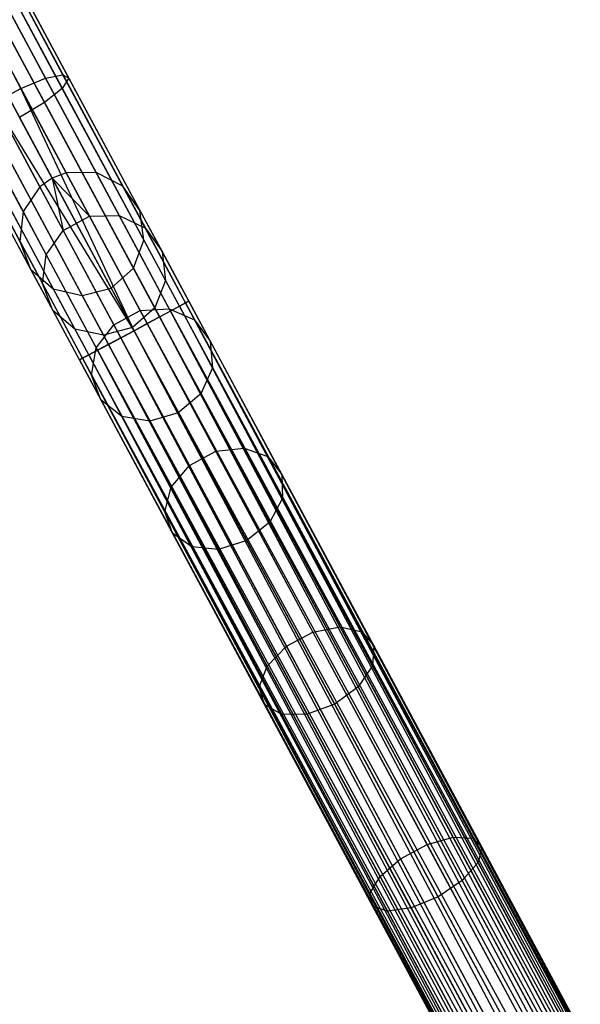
# Model space of a CAD drawing. Extents: x -102 to 101, y -101 to 102.
# Tile 109 of 256: x -41 to -32, y 60 to 76. Entities that reach past the tile are written whole.
import ezdxf

# ---------------------------------------------------------------- set-up
doc = ezdxf.new("R2010")
doc.units = 0
doc.header["$LTSCALE"] = 25.4
doc.layers.get('0').update_dxf_attribs({"linetype": 'CONTINUOUS'})

# ---------------------------------------------------------------- blocks, each defined once
blk = doc.blocks.new('NL2500012268_STL')
at = {"color": 0}
for p, q in [((63.169, 73.477, 46.035), (54.568, 89.495, 306.035)), ((63.169, 73.477, 46.035), (54.568, 89.495, 306.035)), ((54.792, 89.582, 306.037), (63.394, 73.565, 46.037)), ((54.792, 89.582, 306.037), (63.394, 73.565, 46.037)), ((55.271, 89.587, 306.053), (63.872, 73.57, 46.053)), ((55.271, 89.587, 306.053), (63.872, 73.57, 46.053)), ((54.371, 89.356, 306.037), (62.972, 73.338, 46.037)), ((54.371, 89.356, 306.037), (62.972, 73.338, 46.037)), ((55.696, 89.37, 306.08), (64.297, 73.352, 46.08)), ((55.696, 89.37, 306.08), (64.297, 73.352, 46.08)), ((54.102, 88.96, 306.053), (62.704, 72.942, 46.053)), ((54.102, 88.96, 306.053), (62.704, 72.942, 46.053)), ((55.971, 88.979, 306.113), (64.572, 72.962, 46.113)), ((55.971, 88.979, 306.113), (64.572, 72.962, 46.113)), ((54.049, 88.485, 306.08), (62.65, 72.467, 46.08)), ((54.049, 88.485, 306.08), (62.65, 72.467, 46.08)), ((56.033, 88.506, 306.145), (64.634, 72.488, 46.145)), ((56.033, 88.506, 306.145), (64.634, 72.488, 46.145)), ((55.867, 88.057, 306.167), (64.468, 72.04, 46.167)), ((55.867, 88.057, 306.167), (64.468, 72.04, 46.167)), ((54.222, 88.04, 306.113), (62.823, 72.022, 46.113)), ((54.222, 88.04, 306.113), (62.823, 72.022, 46.113)), ((55.512, 87.737, 306.175), (64.113, 71.719, 46.175)), ((55.512, 87.737, 306.175), (64.113, 71.719, 46.175)), ((54.583, 87.727, 306.145), (63.184, 71.709, 46.145)), ((54.583, 87.727, 306.145), (63.184, 71.709, 46.145)), ((55.048, 87.618, 306.167), (63.649, 71.6, 46.167)), ((55.048, 87.618, 306.167), (63.649, 71.6, 46.167)), ((63.064, 75.075, 327.814), (61.149, 78.641, 326.528)), ((63.064, 75.075, 327.814), (61.149, 78.641, 326.528)), ((63.341, 75.133, 327.428), (61.462, 78.631, 326.166)), ((63.341, 75.133, 327.428), (61.462, 78.631, 326.166)), ((62.669, 74.914, 328.032), (60.733, 78.519, 326.732)), ((62.669, 74.914, 328.032), (60.733, 78.519, 326.732)), ((63.438, 75.075, 326.963), (61.603, 78.492, 325.731)), ((63.438, 75.075, 326.963), (61.603, 78.492, 325.731)), ((63.331, 74.914, 326.525), (61.538, 78.254, 325.32)), ((63.331, 74.914, 326.525), (61.538, 78.254, 325.32)), ((63.046, 74.688, 326.214), (61.282, 77.973, 325.029)), ((63.046, 74.688, 326.214), (61.282, 77.973, 325.029)), ((62.669, 74.914, 328.032), (63.064, 75.075, 327.814)), ((62.669, 74.914, 328.032), (63.064, 75.075, 327.814)), ((63.064, 75.075, 327.814), (63.341, 75.133, 327.428)), ((63.064, 75.075, 327.814), (63.341, 75.133, 327.428)), ((65.063, 71.352, 328.249), (63.064, 75.075, 327.814)), ((65.063, 71.352, 328.249), (63.064, 75.075, 327.814)), ((63.438, 75.075, 326.963), (63.331, 74.914, 326.525)), ((63.438, 75.075, 326.963), (63.331, 74.914, 326.525)), ((63.341, 75.133, 327.428), (63.438, 75.075, 326.963)), ((65.302, 71.481, 327.855), (63.341, 75.133, 327.428)), ((65.302, 71.481, 327.855), (63.341, 75.133, 327.428)), ((63.341, 75.133, 327.428), (63.438, 75.075, 326.963)), ((65.353, 71.508, 327.379), (63.438, 75.075, 326.963)), ((65.353, 71.508, 327.379), (63.438, 75.075, 326.963)), ((62.247, 74.688, 328.032), (62.669, 74.914, 328.032)), ((62.247, 74.688, 328.032), (62.669, 74.914, 328.032)), ((64.479, 71.038, 328.5), (62.669, 74.914, 328.032)), ((64.479, 71.038, 328.5), (62.669, 74.914, 328.032)), ((64.689, 71.152, 328.471), (62.669, 74.914, 328.032)), ((64.689, 71.152, 328.471), (62.669, 74.914, 328.032)), ((63.331, 74.914, 326.525), (63.046, 74.688, 326.214)), ((63.331, 74.914, 326.525), (63.046, 74.688, 326.214)), ((65.204, 71.428, 326.932), (63.331, 74.914, 326.525)), ((65.204, 71.428, 326.932), (63.331, 74.914, 326.525)), ((64.268, 70.925, 328.471), (62.247, 74.688, 328.032)), ((64.268, 70.925, 328.471), (62.247, 74.688, 328.032)), ((64.479, 71.038, 328.5), (62.247, 74.688, 328.032)), ((64.479, 71.038, 328.5), (62.247, 74.688, 328.032)), ((63.046, 74.688, 326.214), (62.648, 74.447, 326.102)), ((63.046, 74.688, 326.214), (62.648, 74.447, 326.102)), ((64.888, 71.258, 326.615), (63.046, 74.688, 326.214)), ((64.888, 71.258, 326.615), (63.046, 74.688, 326.214)), ((63.894, 70.725, 328.249), (61.895, 74.447, 327.814)), ((63.894, 70.725, 328.249), (61.895, 74.447, 327.814)), ((64.479, 71.038, 326.5), (62.648, 74.447, 326.102)), ((64.479, 71.038, 326.5), (62.648, 74.447, 326.102)), ((63.655, 70.596, 327.855), (61.694, 74.248, 327.428)), ((63.655, 70.596, 327.855), (61.694, 74.248, 327.428)), ((64.069, 70.818, 326.615), (62.228, 74.248, 326.214)), ((64.069, 70.818, 326.615), (62.228, 74.248, 326.214)), ((63.604, 70.569, 327.379), (61.689, 74.135, 326.963)), ((63.604, 70.569, 327.379), (61.689, 74.135, 326.963)), ((63.753, 70.649, 326.932), (61.881, 74.135, 326.525)), ((63.753, 70.649, 326.932), (61.881, 74.135, 326.525)), ((63.394, 73.565, 46.037), (63.169, 73.477, 46.035)), ((63.394, 73.565, 46.037), (63.169, 73.477, 46.035)), ((63.872, 73.57, 46.053), (63.394, 73.565, 46.037)), ((63.872, 73.57, 46.053), (63.394, 73.565, 46.037)), ((63.394, 73.565, 46.037), (63.768, 72.868, 41.619)), ((63.394, 73.565, 46.037), (63.768, 72.868, 41.619)), ((64.297, 73.352, 46.08), (63.872, 73.57, 46.053)), ((63.872, 73.57, 46.053), (64.242, 72.881, 41.682)), ((63.872, 73.57, 46.053), (64.242, 72.881, 41.682)), ((64.297, 73.352, 46.08), (63.872, 73.57, 46.053)), ((63.169, 73.477, 46.035), (62.972, 73.338, 46.037)), ((63.169, 73.477, 46.035), (62.972, 73.338, 46.037)), ((63.169, 73.477, 46.035), (63.346, 72.642, 41.619)), ((63.169, 73.477, 46.035), (63.346, 72.642, 41.619)), ((63.169, 73.477, 46.035), (63.768, 72.868, 41.619)), ((63.169, 73.477, 46.035), (63.768, 72.868, 41.619)), ((62.972, 73.338, 46.037), (62.704, 72.942, 46.053)), ((62.972, 73.338, 46.037), (62.704, 72.942, 46.053)), ((62.972, 73.338, 46.037), (63.346, 72.642, 41.619)), ((62.972, 73.338, 46.037), (63.346, 72.642, 41.619)), ((64.572, 72.962, 46.113), (64.297, 73.352, 46.08)), ((64.297, 73.352, 46.08), (64.66, 72.676, 41.792)), ((64.297, 73.352, 46.08), (64.66, 72.676, 41.792)), ((64.572, 72.962, 46.113), (64.297, 73.352, 46.08)), ((62.704, 72.942, 46.053), (62.65, 72.467, 46.08)), ((62.704, 72.942, 46.053), (62.65, 72.467, 46.08)), ((62.704, 72.942, 46.053), (63.074, 72.253, 41.682)), ((62.704, 72.942, 46.053), (63.074, 72.253, 41.682)), ((64.634, 72.488, 46.145), (64.572, 72.962, 46.113)), ((64.572, 72.962, 46.113), (64.927, 72.302, 41.925)), ((64.572, 72.962, 46.113), (64.927, 72.302, 41.925)), ((64.634, 72.488, 46.145), (64.572, 72.962, 46.113)), ((63.346, 72.642, 41.619), (63.768, 72.868, 41.619)), ((63.346, 72.642, 41.619), (63.768, 72.868, 41.619)), ((63.768, 72.868, 41.619), (64.242, 72.881, 41.682)), ((63.768, 72.868, 41.619), (64.242, 72.881, 41.682)), ((63.768, 72.868, 41.619), (64.578, 71.36, 37.471)), ((63.768, 72.868, 41.619), (64.578, 71.36, 37.471)), ((64.242, 72.881, 41.682), (65.043, 71.388, 37.577)), ((64.242, 72.881, 41.682), (65.043, 71.388, 37.577)), ((64.242, 72.881, 41.682), (64.66, 72.676, 41.792)), ((64.242, 72.881, 41.682), (64.66, 72.676, 41.792)), ((63.074, 72.253, 41.682), (63.346, 72.642, 41.619)), ((63.074, 72.253, 41.682), (63.346, 72.642, 41.619)), ((63.346, 72.642, 41.619), (64.156, 71.133, 37.471)), ((63.346, 72.642, 41.619), (64.156, 71.133, 37.471)), ((64.66, 72.676, 41.792), (65.447, 71.212, 37.765)), ((64.66, 72.676, 41.792), (65.447, 71.212, 37.765)), ((64.66, 72.676, 41.792), (64.927, 72.302, 41.925)), ((64.66, 72.676, 41.792), (64.927, 72.302, 41.925)), ((62.65, 72.467, 46.08), (62.823, 72.022, 46.113)), ((62.65, 72.467, 46.08), (62.823, 72.022, 46.113)), ((62.65, 72.467, 46.08), (63.013, 71.791, 41.792)), ((62.65, 72.467, 46.08), (63.013, 71.791, 41.792)), ((64.468, 72.04, 46.167), (64.634, 72.488, 46.145)), ((64.468, 72.04, 46.167), (64.634, 72.488, 46.145)), ((64.634, 72.488, 46.145), (64.981, 71.843, 42.051)), ((64.634, 72.488, 46.145), (64.981, 71.843, 42.051)), ((64.927, 72.302, 41.925), (65.695, 70.872, 37.993)), ((64.927, 72.302, 41.925), (65.695, 70.872, 37.993)), ((64.927, 72.302, 41.925), (64.981, 71.843, 42.051)), ((64.927, 72.302, 41.925), (64.981, 71.843, 42.051)), ((63.013, 71.791, 41.792), (63.074, 72.253, 41.682)), ((63.013, 71.791, 41.792), (63.074, 72.253, 41.682)), ((63.074, 72.253, 41.682), (63.875, 70.761, 37.577)), ((63.074, 72.253, 41.682), (63.875, 70.761, 37.577)), ((62.823, 72.022, 46.113), (63.184, 71.709, 46.145)), ((62.823, 72.022, 46.113), (63.184, 71.709, 46.145)), ((62.823, 72.022, 46.113), (63.178, 71.362, 41.925)), ((62.823, 72.022, 46.113), (63.178, 71.362, 41.925)), ((64.113, 71.719, 46.175), (64.468, 72.04, 46.167)), ((64.113, 71.719, 46.175), (64.468, 72.04, 46.167)), ((64.468, 72.04, 46.167), (64.809, 71.405, 42.14)), ((64.468, 72.04, 46.167), (64.809, 71.405, 42.14)), ((64.981, 71.843, 42.051), (64.809, 71.405, 42.14)), ((64.981, 71.843, 42.051), (64.809, 71.405, 42.14)), ((64.981, 71.843, 42.051), (65.731, 70.445, 38.207)), ((64.981, 71.843, 42.051), (65.731, 70.445, 38.207)), ((63.178, 71.362, 41.925), (63.013, 71.791, 41.792)), ((63.013, 71.791, 41.792), (63.799, 70.327, 37.765)), ((63.013, 71.791, 41.792), (63.799, 70.327, 37.765)), ((63.178, 71.362, 41.925), (63.013, 71.791, 41.792)), ((63.184, 71.709, 46.145), (63.649, 71.6, 46.167)), ((63.184, 71.709, 46.145), (63.649, 71.6, 46.167)), ((63.184, 71.709, 46.145), (63.531, 71.064, 42.051)), ((63.184, 71.709, 46.145), (63.531, 71.064, 42.051)), ((63.649, 71.6, 46.167), (64.113, 71.719, 46.175)), ((63.649, 71.6, 46.167), (64.113, 71.719, 46.175)), ((64.113, 71.719, 46.175), (64.452, 71.088, 42.172)), ((64.113, 71.719, 46.175), (64.452, 71.088, 42.172)), ((63.649, 71.6, 46.167), (63.99, 70.965, 42.14)), ((63.649, 71.6, 46.167), (63.99, 70.965, 42.14)), ((63.531, 71.064, 42.051), (63.178, 71.362, 41.925)), ((63.178, 71.362, 41.925), (63.946, 69.932, 37.993)), ((63.178, 71.362, 41.925), (63.946, 69.932, 37.993)), ((63.531, 71.064, 42.051), (63.178, 71.362, 41.925)), ((64.156, 71.133, 37.471), (64.578, 71.36, 37.471)), ((64.156, 71.133, 37.471), (64.578, 71.36, 37.471)), ((64.809, 71.405, 42.14), (64.452, 71.088, 42.172)), ((64.809, 71.405, 42.14), (64.452, 71.088, 42.172)), ((64.578, 71.36, 37.471), (65.043, 71.388, 37.577)), ((64.578, 71.36, 37.471), (65.043, 71.388, 37.577)), ((64.578, 71.36, 37.471), (65.787, 69.108, 33.781)), ((64.578, 71.36, 37.471), (65.787, 69.108, 33.781)), ((64.809, 71.405, 42.14), (65.548, 70.03, 38.358)), ((64.809, 71.405, 42.14), (65.548, 70.03, 38.358)), ((64.888, 71.258, 326.615), (65.204, 71.428, 326.932)), ((64.888, 71.258, 326.615), (65.204, 71.428, 326.932)), ((65.043, 71.388, 37.577), (66.24, 69.16, 33.927)), ((65.043, 71.388, 37.577), (66.24, 69.16, 33.927)), ((65.043, 71.388, 37.577), (65.447, 71.212, 37.765)), ((65.043, 71.388, 37.577), (65.447, 71.212, 37.765)), ((65.302, 71.481, 327.855), (65.063, 71.352, 328.249)), ((65.302, 71.481, 327.855), (65.063, 71.352, 328.249)), ((65.204, 71.428, 326.932), (65.353, 71.508, 327.379)), ((65.204, 71.428, 326.932), (65.353, 71.508, 327.379)), ((65.204, 71.428, 326.932), (82.747, 38.419, 326.751)), ((82.987, 38.548, 327.145), (65.204, 71.428, 326.932)), ((82.987, 38.548, 327.145), (65.204, 71.428, 326.932)), ((82.888, 38.495, 326.932), (65.204, 71.428, 326.932)), ((82.888, 38.495, 326.932), (65.204, 71.428, 326.932)), ((65.204, 71.428, 326.932), (82.747, 38.419, 326.751)), ((65.353, 71.508, 327.379), (65.302, 71.481, 327.855)), ((65.353, 71.508, 327.379), (65.302, 71.481, 327.855)), ((65.302, 71.481, 327.855), (83.038, 38.575, 327.621)), ((82.888, 38.495, 328.068), (65.302, 71.481, 327.855)), ((82.888, 38.495, 328.068), (65.302, 71.481, 327.855)), ((82.987, 38.548, 327.855), (65.302, 71.481, 327.855)), ((82.987, 38.548, 327.855), (65.302, 71.481, 327.855)), ((65.302, 71.481, 327.855), (83.038, 38.575, 327.621)), ((83.038, 38.575, 327.379), (65.353, 71.508, 327.379)), ((83.038, 38.575, 327.621), (65.353, 71.508, 327.379)), ((65.353, 71.508, 327.379), (82.987, 38.548, 327.145)), ((83.038, 38.575, 327.621), (65.353, 71.508, 327.379)), ((83.038, 38.575, 327.379), (65.353, 71.508, 327.379)), ((65.353, 71.508, 327.379), (82.987, 38.548, 327.145)), ((64.479, 71.038, 326.5), (64.888, 71.258, 326.615)), ((64.479, 71.038, 326.5), (64.888, 71.258, 326.615)), ((65.063, 71.352, 328.249), (64.689, 71.152, 328.471)), ((65.063, 71.352, 328.249), (64.689, 71.152, 328.471)), ((64.888, 71.258, 326.615), (82.374, 38.218, 326.529)), ((82.747, 38.419, 326.751), (64.888, 71.258, 326.615)), ((82.747, 38.419, 326.751), (64.888, 71.258, 326.615)), ((82.573, 38.325, 326.615), (64.888, 71.258, 326.615)), ((82.573, 38.325, 326.615), (64.888, 71.258, 326.615)), ((64.888, 71.258, 326.615), (82.374, 38.218, 326.529)), ((65.063, 71.352, 328.249), (82.888, 38.495, 328.068)), ((82.573, 38.325, 328.385), (65.063, 71.352, 328.249)), ((82.573, 38.325, 328.385), (65.063, 71.352, 328.249)), ((82.747, 38.419, 328.249), (65.063, 71.352, 328.249)), ((82.747, 38.419, 328.249), (65.063, 71.352, 328.249)), ((65.063, 71.352, 328.249), (82.888, 38.495, 328.068)), ((65.447, 71.212, 37.765), (66.62, 69.026, 34.185)), ((65.447, 71.212, 37.765), (66.62, 69.026, 34.185)), ((65.447, 71.212, 37.765), (65.695, 70.872, 37.993)), ((65.447, 71.212, 37.765), (65.695, 70.872, 37.993)), ((63.99, 70.965, 42.14), (63.531, 71.064, 42.051)), ((63.531, 71.064, 42.051), (64.281, 69.666, 38.207)), ((63.531, 71.064, 42.051), (64.281, 69.666, 38.207)), ((63.99, 70.965, 42.14), (63.531, 71.064, 42.051)), ((63.875, 70.761, 37.577), (64.156, 71.133, 37.471)), ((63.875, 70.761, 37.577), (64.156, 71.133, 37.471)), ((64.452, 71.088, 42.172), (63.99, 70.965, 42.14)), ((64.452, 71.088, 42.172), (63.99, 70.965, 42.14)), ((64.069, 70.818, 326.615), (64.479, 71.038, 326.5)), ((64.069, 70.818, 326.615), (64.479, 71.038, 326.5)), ((64.156, 71.133, 37.471), (65.365, 68.881, 33.781)), ((64.156, 71.133, 37.471), (65.365, 68.881, 33.781)), ((64.479, 71.038, 328.5), (64.268, 70.925, 328.471)), ((64.479, 71.038, 328.5), (64.268, 70.925, 328.471)), ((65.186, 69.721, 38.413), (64.452, 71.088, 42.172)), ((65.186, 69.721, 38.413), (64.452, 71.088, 42.172)), ((64.689, 71.152, 328.471), (64.479, 71.038, 328.5)), ((64.689, 71.152, 328.471), (64.479, 71.038, 328.5)), ((82.374, 38.218, 326.529), (64.479, 71.038, 326.5)), ((82.163, 38.105, 328.5), (64.479, 71.038, 328.5)), ((82.163, 38.105, 328.5), (64.479, 71.038, 328.5)), ((82.163, 38.105, 326.5), (64.479, 71.038, 326.5)), ((82.374, 38.218, 326.529), (64.479, 71.038, 326.5)), ((82.163, 38.105, 326.5), (64.479, 71.038, 326.5)), ((81.952, 37.992, 326.529), (64.479, 71.038, 326.5)), ((81.952, 37.992, 326.529), (64.479, 71.038, 326.5)), ((64.689, 71.152, 328.471), (82.573, 38.325, 328.385)), ((82.374, 38.218, 328.471), (64.689, 71.152, 328.471)), ((82.374, 38.218, 328.471), (64.689, 71.152, 328.471)), ((64.689, 71.152, 328.471), (82.573, 38.325, 328.385)), ((64.268, 70.925, 328.471), (63.894, 70.725, 328.249)), ((64.268, 70.925, 328.471), (63.894, 70.725, 328.249)), ((63.99, 70.965, 42.14), (64.729, 69.59, 38.358)), ((63.99, 70.965, 42.14), (64.729, 69.59, 38.358)), ((81.754, 37.885, 328.385), (64.268, 70.925, 328.471)), ((81.754, 37.885, 328.385), (64.268, 70.925, 328.471)), ((81.952, 37.992, 328.471), (64.268, 70.925, 328.471)), ((81.952, 37.992, 328.471), (64.268, 70.925, 328.471)), ((63.894, 70.725, 328.249), (63.655, 70.596, 327.855)), ((63.894, 70.725, 328.249), (63.655, 70.596, 327.855)), ((63.753, 70.649, 326.932), (64.069, 70.818, 326.615)), ((63.753, 70.649, 326.932), (64.069, 70.818, 326.615)), ((63.799, 70.327, 37.765), (63.875, 70.761, 37.577)), ((63.799, 70.327, 37.765), (63.875, 70.761, 37.577)), ((63.875, 70.761, 37.577), (65.071, 68.533, 33.927)), ((63.875, 70.761, 37.577), (65.071, 68.533, 33.927)), ((63.894, 70.725, 328.249), (81.754, 37.885, 328.385)), ((81.438, 37.716, 328.068), (63.894, 70.725, 328.249)), ((81.438, 37.716, 328.068), (63.894, 70.725, 328.249)), ((81.579, 37.792, 328.249), (63.894, 70.725, 328.249)), ((81.579, 37.792, 328.249), (63.894, 70.725, 328.249)), ((63.894, 70.725, 328.249), (81.754, 37.885, 328.385)), ((64.069, 70.818, 326.615), (81.579, 37.792, 326.751)), ((81.952, 37.992, 326.529), (64.069, 70.818, 326.615)), ((81.952, 37.992, 326.529), (64.069, 70.818, 326.615)), ((81.754, 37.885, 326.615), (64.069, 70.818, 326.615)), ((81.754, 37.885, 326.615), (64.069, 70.818, 326.615)), ((64.069, 70.818, 326.615), (81.579, 37.792, 326.751)), ((65.695, 70.872, 37.993), (66.841, 68.737, 34.495)), ((65.695, 70.872, 37.993), (66.841, 68.737, 34.495)), ((65.695, 70.872, 37.993), (65.731, 70.445, 38.207)), ((65.695, 70.872, 37.993), (65.731, 70.445, 38.207)), ((63.604, 70.569, 327.379), (63.753, 70.649, 326.932)), ((63.604, 70.569, 327.379), (63.753, 70.649, 326.932)), ((63.655, 70.596, 327.855), (63.604, 70.569, 327.379)), ((63.655, 70.596, 327.855), (63.604, 70.569, 327.379)), ((63.604, 70.569, 327.379), (81.289, 37.636, 327.621)), ((81.289, 37.636, 327.379), (63.604, 70.569, 327.379)), ((63.604, 70.569, 327.379), (81.289, 37.636, 327.621)), ((81.339, 37.663, 327.145), (63.604, 70.569, 327.379)), ((81.339, 37.663, 327.145), (63.604, 70.569, 327.379)), ((81.289, 37.636, 327.379), (63.604, 70.569, 327.379)), ((63.655, 70.596, 327.855), (81.438, 37.716, 328.068)), ((81.289, 37.636, 327.621), (63.655, 70.596, 327.855)), ((81.289, 37.636, 327.621), (63.655, 70.596, 327.855)), ((81.339, 37.663, 327.855), (63.655, 70.596, 327.855)), ((81.339, 37.663, 327.855), (63.655, 70.596, 327.855)), ((63.655, 70.596, 327.855), (81.438, 37.716, 328.068)), ((63.753, 70.649, 326.932), (81.339, 37.663, 327.145)), ((81.579, 37.792, 326.751), (63.753, 70.649, 326.932)), ((81.579, 37.792, 326.751), (63.753, 70.649, 326.932)), ((81.438, 37.716, 326.932), (63.753, 70.649, 326.932)), ((81.438, 37.716, 326.932), (63.753, 70.649, 326.932)), ((63.753, 70.649, 326.932), (81.339, 37.663, 327.145)), ((65.731, 70.445, 38.207), (65.548, 70.03, 38.358)), ((65.731, 70.445, 38.207), (65.548, 70.03, 38.358)), ((65.731, 70.445, 38.207), (66.852, 68.358, 34.788)), ((65.731, 70.445, 38.207), (66.852, 68.358, 34.788)), ((63.946, 69.932, 37.993), (63.799, 70.327, 37.765)), ((63.799, 70.327, 37.765), (64.973, 68.142, 34.185)), ((63.799, 70.327, 37.765), (64.973, 68.142, 34.185)), ((63.946, 69.932, 37.993), (63.799, 70.327, 37.765)), ((65.548, 70.03, 38.358), (65.186, 69.721, 38.413)), ((65.548, 70.03, 38.358), (65.186, 69.721, 38.413)), ((65.548, 70.03, 38.358), (66.65, 67.977, 34.996)), ((65.548, 70.03, 38.358), (66.65, 67.977, 34.996)), ((64.281, 69.666, 38.207), (63.946, 69.932, 37.993)), ((63.946, 69.932, 37.993), (65.092, 67.798, 34.495)), ((63.946, 69.932, 37.993), (65.092, 67.798, 34.495)), ((64.281, 69.666, 38.207), (63.946, 69.932, 37.993)), ((64.729, 69.59, 38.358), (64.281, 69.666, 38.207)), ((64.281, 69.666, 38.207), (65.402, 67.58, 34.788)), ((64.281, 69.666, 38.207), (65.402, 67.58, 34.788)), ((64.729, 69.59, 38.358), (64.281, 69.666, 38.207)), ((65.186, 69.721, 38.413), (64.729, 69.59, 38.358)), ((65.186, 69.721, 38.413), (64.729, 69.59, 38.358)), ((66.281, 67.681, 35.071), (65.186, 69.721, 38.413)), ((66.281, 67.681, 35.071), (65.186, 69.721, 38.413)), ((64.729, 69.59, 38.358), (65.831, 67.538, 34.996)), ((64.729, 69.59, 38.358), (65.831, 67.538, 34.996)), ((65.787, 69.108, 33.781), (66.24, 69.16, 33.927)), ((65.787, 69.108, 33.781), (66.24, 69.16, 33.927)), ((66.24, 69.16, 33.927), (67.776, 66.299, 30.898)), ((66.24, 69.16, 33.927), (67.776, 66.299, 30.898)), ((66.24, 69.16, 33.927), (66.62, 69.026, 34.185)), ((66.24, 69.16, 33.927), (66.62, 69.026, 34.185)), ((65.365, 68.881, 33.781), (65.787, 69.108, 33.781)), ((65.365, 68.881, 33.781), (65.787, 69.108, 33.781)), ((65.787, 69.108, 33.781), (67.34, 66.216, 30.72)), ((65.787, 69.108, 33.781), (67.34, 66.216, 30.72)), ((66.62, 69.026, 34.185), (68.128, 66.219, 31.214)), ((66.62, 69.026, 34.185), (68.128, 66.219, 31.214)), ((66.62, 69.026, 34.185), (66.841, 68.737, 34.495)), ((66.62, 69.026, 34.185), (66.841, 68.737, 34.495)), ((65.071, 68.533, 33.927), (65.365, 68.881, 33.781)), ((65.071, 68.533, 33.927), (65.365, 68.881, 33.781)), ((65.365, 68.881, 33.781), (66.918, 65.99, 30.72)), ((65.365, 68.881, 33.781), (66.918, 65.99, 30.72)), ((66.841, 68.737, 34.495), (68.313, 65.996, 31.594)), ((66.841, 68.737, 34.495), (68.313, 65.996, 31.594)), ((66.841, 68.737, 34.495), (66.852, 68.358, 34.788)), ((66.841, 68.737, 34.495), (66.852, 68.358, 34.788)), ((64.973, 68.142, 34.185), (65.071, 68.533, 33.927)), ((64.973, 68.142, 34.185), (65.071, 68.533, 33.927)), ((65.071, 68.533, 33.927), (66.608, 65.672, 30.898)), ((65.071, 68.533, 33.927), (66.608, 65.672, 30.898)), ((66.852, 68.358, 34.788), (66.65, 67.977, 34.996)), ((66.852, 68.358, 34.788), (66.65, 67.977, 34.996)), ((66.852, 68.358, 34.788), (68.291, 65.679, 31.952)), ((66.852, 68.358, 34.788), (68.291, 65.679, 31.952)), ((65.092, 67.798, 34.495), (64.973, 68.142, 34.185)), ((64.973, 68.142, 34.185), (66.48, 65.335, 31.214)), ((64.973, 68.142, 34.185), (66.48, 65.335, 31.214)), ((65.092, 67.798, 34.495), (64.973, 68.142, 34.185)), ((66.65, 67.977, 34.996), (66.281, 67.681, 35.071)), ((66.65, 67.977, 34.996), (66.281, 67.681, 35.071)), ((66.65, 67.977, 34.996), (68.065, 65.342, 32.206)), ((66.65, 67.977, 34.996), (68.065, 65.342, 32.206)), ((65.402, 67.58, 34.788), (65.092, 67.798, 34.495)), ((65.092, 67.798, 34.495), (66.564, 65.056, 31.594)), ((65.092, 67.798, 34.495), (66.564, 65.056, 31.594)), ((65.402, 67.58, 34.788), (65.092, 67.798, 34.495)), ((65.831, 67.538, 34.996), (65.402, 67.58, 34.788)), ((65.402, 67.58, 34.788), (66.841, 64.9, 31.952)), ((65.402, 67.58, 34.788), (66.841, 64.9, 31.952)), ((65.831, 67.538, 34.996), (65.402, 67.58, 34.788)), ((66.281, 67.681, 35.071), (65.831, 67.538, 34.996)), ((66.281, 67.681, 35.071), (65.831, 67.538, 34.996)), ((67.688, 65.061, 32.297), (66.281, 67.681, 35.071)), ((67.688, 65.061, 32.297), (66.281, 67.681, 35.071)), ((65.831, 67.538, 34.996), (67.246, 64.902, 32.206)), ((65.831, 67.538, 34.996), (67.246, 64.902, 32.206)), ((66.918, 65.99, 30.72), (67.34, 66.216, 30.72)), ((66.918, 65.99, 30.72), (67.34, 66.216, 30.72)), ((67.34, 66.216, 30.72), (67.776, 66.299, 30.898)), ((67.34, 66.216, 30.72), (67.776, 66.299, 30.898)), ((67.34, 66.216, 30.72), (69.165, 62.817, 28.428)), ((67.34, 66.216, 30.72), (69.165, 62.817, 28.428)), ((67.776, 66.299, 30.898), (69.582, 62.936, 28.63)), ((67.776, 66.299, 30.898), (69.582, 62.936, 28.63)), ((67.776, 66.299, 30.898), (68.128, 66.219, 31.214)), ((67.776, 66.299, 30.898), (68.128, 66.219, 31.214)), ((68.128, 66.219, 31.214), (69.899, 62.92, 28.989)), ((68.128, 66.219, 31.214), (69.899, 62.92, 28.989)), ((68.128, 66.219, 31.214), (68.313, 65.996, 31.594)), ((68.128, 66.219, 31.214), (68.313, 65.996, 31.594)), ((66.608, 65.672, 30.898), (66.918, 65.99, 30.72)), ((66.608, 65.672, 30.898), (66.918, 65.99, 30.72)), ((66.918, 65.99, 30.72), (68.743, 62.59, 28.428)), ((66.918, 65.99, 30.72), (68.743, 62.59, 28.428)), ((68.313, 65.996, 31.594), (68.291, 65.679, 31.952)), ((68.313, 65.996, 31.594), (68.291, 65.679, 31.952)), ((68.313, 65.996, 31.594), (70.044, 62.773, 29.421)), ((68.313, 65.996, 31.594), (70.044, 62.773, 29.421)), ((66.48, 65.335, 31.214), (66.608, 65.672, 30.898)), ((66.48, 65.335, 31.214), (66.608, 65.672, 30.898)), ((66.608, 65.672, 30.898), (68.414, 62.308, 28.63)), ((66.608, 65.672, 30.898), (68.414, 62.308, 28.63)), ((68.291, 65.679, 31.952), (68.065, 65.342, 32.206)), ((68.291, 65.679, 31.952), (68.065, 65.342, 32.206)), ((68.291, 65.679, 31.952), (69.982, 62.529, 29.828)), ((68.291, 65.679, 31.952), (69.982, 62.529, 29.828)), ((66.564, 65.056, 31.594), (66.48, 65.335, 31.214)), ((66.48, 65.335, 31.214), (68.252, 62.035, 28.989)), ((66.48, 65.335, 31.214), (68.252, 62.035, 28.989)), ((66.564, 65.056, 31.594), (66.48, 65.335, 31.214)), ((68.065, 65.342, 32.206), (67.688, 65.061, 32.297)), ((68.065, 65.342, 32.206), (67.688, 65.061, 32.297)), ((68.065, 65.342, 32.206), (69.729, 62.243, 30.116)), ((68.065, 65.342, 32.206), (69.729, 62.243, 30.116)), ((66.841, 64.9, 31.952), (66.564, 65.056, 31.594)), ((66.564, 65.056, 31.594), (68.294, 61.834, 29.421)), ((66.564, 65.056, 31.594), (68.294, 61.834, 29.421)), ((66.841, 64.9, 31.952), (66.564, 65.056, 31.594)), ((67.688, 65.061, 32.297), (67.246, 64.902, 32.206)), ((67.688, 65.061, 32.297), (67.246, 64.902, 32.206)), ((69.342, 61.981, 30.221), (67.688, 65.061, 32.297)), ((69.342, 61.981, 30.221), (67.688, 65.061, 32.297)), ((67.246, 64.902, 32.206), (66.841, 64.9, 31.952)), ((67.246, 64.902, 32.206), (66.841, 64.9, 31.952)), ((66.841, 64.9, 31.952), (68.532, 61.75, 29.828)), ((66.841, 64.9, 31.952), (68.532, 61.75, 29.828)), ((67.246, 64.902, 32.206), (68.91, 61.803, 30.116)), ((67.246, 64.902, 32.206), (68.91, 61.803, 30.116)), ((69.165, 62.817, 28.428), (69.582, 62.936, 28.63)), ((69.165, 62.817, 28.428), (69.582, 62.936, 28.63)), ((69.582, 62.936, 28.63), (71.575, 59.224, 27.227)), ((69.582, 62.936, 28.63), (71.575, 59.224, 27.227)), ((69.582, 62.936, 28.63), (69.899, 62.92, 28.989)), ((69.582, 62.936, 28.63), (69.899, 62.92, 28.989)), ((69.899, 62.92, 28.989), (71.855, 59.279, 27.612)), ((69.899, 62.92, 28.989), (71.855, 59.279, 27.612)), ((69.899, 62.92, 28.989), (70.044, 62.773, 29.421)), ((69.899, 62.92, 28.989), (70.044, 62.773, 29.421)), ((68.743, 62.59, 28.428), (69.165, 62.817, 28.428)), ((68.743, 62.59, 28.428), (69.165, 62.817, 28.428)), ((69.165, 62.817, 28.428), (71.18, 59.065, 27.009)), ((69.165, 62.817, 28.428), (71.18, 59.065, 27.009)), ((70.044, 62.773, 29.421), (69.982, 62.529, 29.828)), ((70.044, 62.773, 29.421), (69.982, 62.529, 29.828)), ((70.044, 62.773, 29.421), (71.953, 59.217, 28.076)), ((70.044, 62.773, 29.421), (71.953, 59.217, 28.076)), ((68.414, 62.308, 28.63), (68.743, 62.59, 28.428)), ((68.414, 62.308, 28.63), (68.743, 62.59, 28.428)), ((68.743, 62.59, 28.428), (70.758, 58.839, 27.009)), ((68.743, 62.59, 28.428), (70.758, 58.839, 27.009)), ((69.982, 62.529, 29.828), (69.729, 62.243, 30.116)), ((69.982, 62.529, 29.828), (69.729, 62.243, 30.116)), ((69.982, 62.529, 29.828), (71.849, 59.053, 28.513)), ((69.982, 62.529, 29.828), (71.849, 59.053, 28.513)), ((68.252, 62.035, 28.989), (68.414, 62.308, 28.63)), ((68.252, 62.035, 28.989), (68.414, 62.308, 28.63)), ((68.414, 62.308, 28.63), (70.407, 58.597, 27.227)), ((68.414, 62.308, 28.63), (70.407, 58.597, 27.227)), ((69.729, 62.243, 30.116), (69.342, 61.981, 30.221)), ((69.729, 62.243, 30.116), (69.342, 61.981, 30.221)), ((69.729, 62.243, 30.116), (71.565, 58.824, 28.823)), ((69.729, 62.243, 30.116), (71.565, 58.824, 28.823)), ((68.294, 61.834, 29.421), (68.252, 62.035, 28.989)), ((68.252, 62.035, 28.989), (70.207, 58.394, 27.612)), ((68.252, 62.035, 28.989), (70.207, 58.394, 27.612)), ((68.294, 61.834, 29.421), (68.252, 62.035, 28.989)), ((69.342, 61.981, 30.221), (68.91, 61.803, 30.116)), ((69.342, 61.981, 30.221), (68.91, 61.803, 30.116)), ((71.167, 58.583, 28.935), (69.342, 61.981, 30.221)), ((71.167, 58.583, 28.935), (69.342, 61.981, 30.221)), ((68.532, 61.75, 29.828), (68.294, 61.834, 29.421)), ((68.294, 61.834, 29.421), (70.204, 58.278, 28.076)), ((68.294, 61.834, 29.421), (70.204, 58.278, 28.076)), ((68.532, 61.75, 29.828), (68.294, 61.834, 29.421)), ((68.91, 61.803, 30.116), (68.532, 61.75, 29.828)), ((68.91, 61.803, 30.116), (68.532, 61.75, 29.828)), ((68.532, 61.75, 29.828), (70.399, 58.274, 28.513)), ((68.532, 61.75, 29.828), (70.399, 58.274, 28.513)), ((68.91, 61.803, 30.116), (70.746, 58.384, 28.823)), ((68.91, 61.803, 30.116), (70.746, 58.384, 28.823))]:
    blk.add_line(p, q, dxfattribs=at)

msp = doc.modelspace()

# ---------------------------------------------------------------- block references
at = {"color": 0}
msp.add_blockref('NL2500012268_STL', (-103.369, -0.081, -1716.928), dxfattribs=at)

doc.saveas('drawing.dxf')
